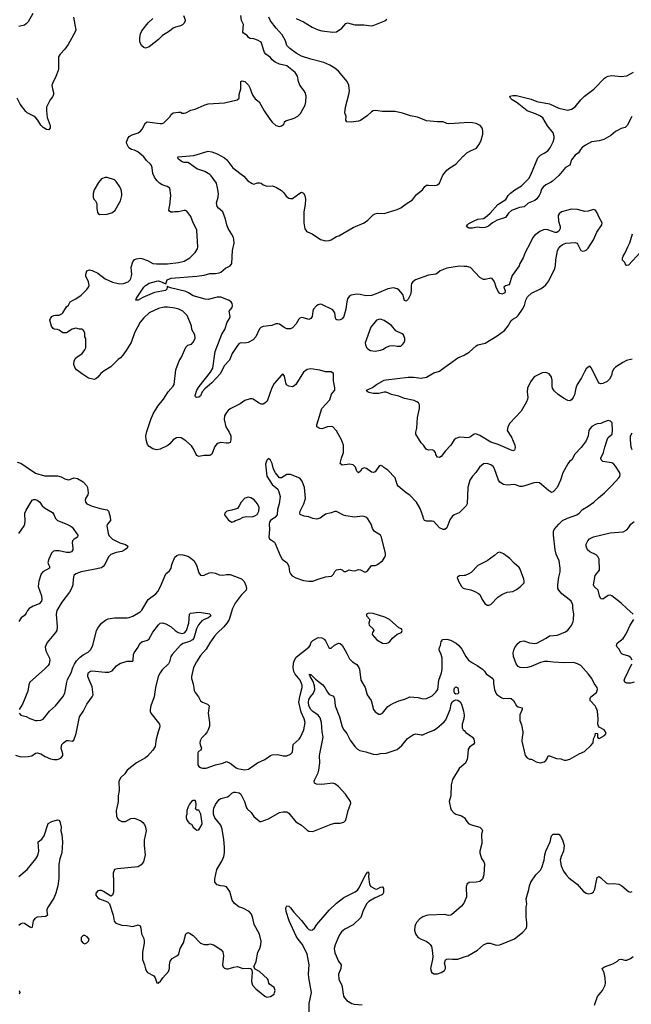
# Model space of a CAD drawing. Header units: inches. Extents: x 1473912 to 1647258, y 640388 to 773423.
# Tile 150 of 256: x 1545159 to 1551820, y 657861 to 668584. Entities that reach past the tile are written whole.
import ezdxf

# ---------------------------------------------------------------- set-up
doc = ezdxf.new("R2010")
doc.units = ezdxf.units.IN
doc.header["$MEASUREMENT"] = 0
for name, color, linetype in [('B5645', 7, 'Continuous'), ('B5646', 7, 'Continuous'), ('B5655', 7, 'Continuous'), ('B5656', 7, 'Continuous')]:
    doc.layers.add(name, color=color, linetype=linetype)

msp = doc.modelspace()

# ---------------------------------------------------------------- linework, layer by layer
at = {"layer": 'B5645', "color": 5}
for points, elevation in [([(1546216, 660000), (1546209, 659970), (1546215, 659910), (1546225, 659885), (1546236, 659870), (1546270, 659853), (1546310, 659853), (1546370, 659885), (1546410, 659888), (1546479, 659859), (1546501, 659841), (1546518, 659818), (1546530, 659790), (1546535, 659750), (1546514, 659650), (1546513, 659590), (1546525, 659490), (1546507, 659413), (1546481, 659379), (1546450, 659359), (1546223, 659337), (1546190, 659330), (1546176, 659290), (1546182, 659190), (1546179, 659081), (1546170, 659049), (1546150, 659039), (1546072, 659090), (1546050, 659100), (1546030, 659102), (1546010, 659097), (1545989, 659070), (1545988, 659050), (1546010, 659022), (1546030, 659009), (1546117, 658977), (1546136, 658956), (1546176, 658830), (1546187, 658767), (1546205, 658745), (1546270, 658724), (1546330, 658720), (1546370, 658712), (1546390, 658710), (1546450, 658728), (1546470, 658717), (1546480, 658690), (1546487, 658630), (1546510, 658579), (1546516, 658550), (1546515, 658525), (1546495, 658430), (1546498, 658350), (1546520, 658290), (1546528, 658248), (1546540, 658220), (1546550, 658206), (1546621, 658170), (1546634, 658150), (1546653, 658093), (1546670, 658092), (1546678, 658102), (1546690, 658107), (1546719, 658150), (1546781, 658219), (1546791, 658249), (1546790, 658290), (1546799, 658330), (1546820, 658360), (1546872, 658388), (1546894, 658407), (1546907, 658470), (1546944, 658530), (1546969, 658630), (1546990, 658643), (1547010, 658637), (1547047, 658610), (1547130, 658526), (1547170, 658512), (1547210, 658512), (1547230, 658518), (1547270, 658507), (1547308, 658488), (1547354, 658454), (1547372, 658432), (1547378, 658390), (1547368, 658290), (1547376, 658270), (1547390, 658255), (1547410, 658248), (1547430, 658248), (1547490, 658265), (1547530, 658271), (1547590, 658251), (1547650, 658256), (1547674, 658250), (1547682, 658242), (1547691, 658211), (1547685, 658110), (1547696, 658070), (1547730, 658031), (1547828, 657948), (1547850, 657939), (1547890, 657946), (1547929, 657970), (1547936, 657984), (1547940, 658010), (1547930, 658045), (1547879, 658079), (1547871, 658090), (1547866, 658126), (1547859, 658139), (1547770, 658217), (1547724, 658244), (1547708, 658268), (1547734, 658326), (1547754, 658430), (1547773, 658470), (1547785, 658510), (1547788, 658550), (1547770, 658626), (1547713, 658730), (1547699, 658799), (1547683, 658843), (1547659, 658870), (1547590, 658909), (1547544, 658924), (1547500, 658960), (1547474, 658994), (1547447, 659090), (1547410, 659140), (1547387, 659147), (1547350, 659150), (1547310, 659163), (1547284, 659190), (1547286, 659226), (1547306, 659330), (1547361, 659419), (1547383, 659470), (1547389, 659509), (1547388, 659572), (1547384, 659656), (1547364, 659770), (1547349, 659810), (1547285, 659890), (1547270, 659930), (1547269, 659970), (1547275, 660000)], 820), ([(1546991, 660000), (1546979, 659970), (1546979, 659930), (1546971, 659910), (1546973, 659890), (1546978, 659870), (1546990, 659851), (1547010, 659831), (1547030, 659821), (1547050, 659791), (1547070, 659771), (1547090, 659758), (1547110, 659762), (1547137, 659803), (1547146, 659830), (1547133, 659930), (1547110, 659974), (1547090, 659975), (1547075, 659990), (1547077, 660000)], 840), ([(1547630, 660000), (1547636, 659990), (1547680, 659950), (1547710, 659907), (1547773, 659853), (1547790, 659852), (1547870, 659880), (1547990, 659951), (1548030, 659958), (1548070, 659956), (1548090, 659941), (1548168, 659848), (1548230, 659811), (1548290, 659759), (1548310, 659748), (1548350, 659744), (1548550, 659822), (1548590, 659832), (1548650, 659834), (1548690, 659844), (1548712, 659868), (1548738, 659970), (1548748, 660000)], 820), ([(1549853, 660000), (1549859, 659979), (1549886, 659946), (1549910, 659930), (1549970, 659914), (1549990, 659903), (1550000, 659894)], 820), ([(1545148, 659252), (1545240, 659330), (1545334, 659446), (1545357, 659483), (1545367, 659530), (1545362, 659630), (1545399, 659661), (1545424, 659696), (1545470, 659830), (1545509, 659850), (1545570, 659870), (1545586, 659866), (1545598, 659850), (1545611, 659790), (1545607, 659750), (1545618, 659710), (1545625, 659625), (1545618, 659510), (1545596, 659444), (1545587, 659387), (1545584, 659230), (1545576, 659150), (1545554, 659070), (1545530, 659016), (1545462, 658910), (1545454, 658890), (1545453, 658870), (1545463, 658830), (1545443, 658817), (1545350, 658811), (1545323, 658797), (1545305, 658770), (1545296, 658704), (1545290, 658694), (1545270, 658700), (1545210, 658740), (1545190, 658745), (1545170, 658736), (1545150, 658718)], 780), ([(1548312, 657708), (1548313, 657870), (1548339, 657990), (1548308, 658150), (1548306, 658194), (1548311, 658291), (1548290, 658410), (1548235, 658515), (1548191, 658570), (1548170, 658604), (1548095, 658770), (1548061, 658870), (1548058, 658910), (1548070, 658935), (1548090, 658928), (1548110, 658910), (1548144, 658864), (1548230, 658773), (1548290, 658694), (1548310, 658677), (1548330, 658669), (1548349, 658671), (1548370, 658690), (1548396, 658730), (1548530, 658886), (1548610, 658962), (1548690, 659024), (1548814, 659086), (1548837, 659103), (1548854, 659126), (1548930, 659276), (1548950, 659305), (1548961, 659290), (1548959, 659250), (1548970, 659170), (1548984, 659144), (1549030, 659117), (1549050, 659116), (1549090, 659136), (1549110, 659139), (1549122, 659122), (1549122, 659078), (1549110, 659055), (1549023, 659017), (1548961, 658979), (1548940, 658960), (1548899, 658881), (1548873, 658807), (1548790, 658725), (1548701, 658679), (1548665, 658650), (1548642, 658618), (1548623, 658577), (1548596, 658510), (1548585, 658470), (1548590, 658422), (1548631, 658331), (1548660, 658290), (1548656, 658250), (1548631, 658190), (1548634, 658130), (1548666, 658070), (1548687, 657950), (1548698, 657930), (1548722, 657902), (1548775, 657870), (1548803, 657863), (1548890, 657855)], 780), ([(1550000, 658970), (1549997, 658963), (1549972, 658928), (1549863, 658837), (1549851, 658830), (1549830, 658827), (1549790, 658838), (1549613, 658833), (1549590, 658828), (1549550, 658812), (1549516, 658790), (1549481, 658750), (1549470, 658730), (1549463, 658710), (1549460, 658670), (1549470, 658630), (1549482, 658610), (1549500, 658590), (1549530, 658570), (1549587, 658547), (1549612, 658532), (1549631, 658511), (1549643, 658490), (1549653, 658450), (1549658, 658382), (1549656, 658350), (1549633, 658250), (1549643, 658210), (1549670, 658194), (1549690, 658191), (1549710, 658194), (1549750, 658208), (1549785, 658230), (1549796, 658250), (1549796, 658270), (1549785, 658310), (1549796, 658344), (1549807, 658353), (1549830, 658357), (1549872, 658352), (1549930, 658353), (1550000, 658377)], 820), ([(1545153, 658010), (1545161, 657990), (1545152, 657970)], 780)]:
    msp.add_lwpolyline(points, dxfattribs=dict(at, elevation=elevation))
at = {"layer": 'B5645', "color": 5, "elevation": 820}
msp.add_lwpolyline([(1545870, 658609), (1545850, 658609), (1545828, 658590), (1545830, 658552), (1545850, 658526), (1545870, 658521), (1545890, 658531), (1545909, 658550), (1545914, 658570), (1545895, 658595)], close=True, dxfattribs=at)
at = {"layer": 'B5646', "color": 5}
for points, elevation in [([(1545746, 668610), (1545769, 668470), (1545765, 668450), (1545687, 668313), (1545650, 668261), (1545599, 668210), (1545582, 668178), (1545581, 668050), (1545578, 668030), (1545554, 667966), (1545515, 667890), (1545510, 667870), (1545516, 667830), (1545527, 667790), (1545527, 667770), (1545518, 667742), (1545492, 667710), (1545451, 667630), (1545451, 667590), (1545460, 667520), (1545491, 667430), (1545490, 667406), (1545485, 667395), (1545475, 667385), (1545450, 667389), (1545414, 667410), (1545390, 667436), (1545356, 667490), (1545335, 667515), (1545312, 667532), (1545241, 667570), (1545225, 667585), (1545163, 667663), (1545133, 667730)], 840), ([(1545302, 668650), (1545250, 668561), (1545230, 668537), (1545210, 668525), (1545150, 668508)], 820), ([(1550000, 663268), (1549945, 663215), (1549890, 663192), (1549870, 663174), (1549844, 663136), (1549810, 663049), (1549790, 663032), (1549770, 663030), (1549730, 663050), (1549670, 663118), (1549650, 663124), (1549590, 663123), (1549569, 663130), (1549557, 663150), (1549554, 663170), (1549522, 663262), (1549481, 663330), (1549407, 663407), (1549370, 663430), (1549282, 663502), (1549270, 663522), (1549250, 663593), (1549170, 663679), (1549126, 663706), (1549110, 663722), (1549090, 663729), (1549070, 663719), (1549039, 663670), (1549030, 663661), (1549010, 663653), (1548990, 663657), (1548937, 663697), (1548910, 663705), (1548886, 663694), (1548870, 663668), (1548850, 663648), (1548830, 663668), (1548816, 663710), (1548790, 663736), (1548750, 663743), (1548670, 663732), (1548650, 663749), (1548664, 663810), (1548685, 663870), (1548684, 663950), (1548665, 664010), (1548610, 664106), (1548570, 664149), (1548555, 664155), (1548510, 664150), (1548450, 664128), (1548429, 664130), (1548395, 664150), (1548394, 664170), (1548451, 664350), (1548536, 664444), (1548556, 664504), (1548591, 664550), (1548593, 664573), (1548578, 664650), (1548577, 664730), (1548550, 664749), (1548490, 664750), (1548428, 664768), (1548330, 664782), (1548290, 664775), (1548250, 664745), (1548165, 664610), (1548150, 664595), (1548130, 664587), (1548090, 664592), (1548066, 664606), (1548056, 664630), (1548043, 664703), (1548030, 664722), (1548010, 664713), (1547930, 664623), (1547907, 664573), (1547853, 664430), (1547830, 664409), (1547810, 664397), (1547790, 664396), (1547759, 664410), (1547702, 664450), (1547690, 664455), (1547670, 664455), (1547610, 664437), (1547560, 664400), (1547450, 664344), (1547430, 664329), (1547410, 664305), (1547391, 664270), (1547386, 664230), (1547406, 664150), (1547442, 664090), (1547458, 664050), (1547459, 664010), (1547450, 663979), (1547428, 663972), (1547410, 663971), (1547350, 663979), (1547310, 663970), (1547283, 663937), (1547250, 663853), (1547230, 663836), (1547170, 663836), (1547110, 663827), (1547090, 663838), (1547080, 663850), (1547053, 663910), (1547030, 663944), (1546970, 663999), (1546918, 664030), (1546890, 664034), (1546866, 664030), (1546830, 664009), (1546796, 663964), (1546774, 663946), (1546690, 663907), (1546650, 663901), (1546610, 663910), (1546570, 663934), (1546550, 663958), (1546535, 664010), (1546534, 664050), (1546542, 664098), (1546589, 664231), (1546614, 664290), (1546664, 664376), (1546724, 664450), (1546777, 664530), (1546829, 664591), (1546841, 664610), (1546861, 664770), (1546897, 664870), (1546921, 664910), (1546970, 665018), (1546990, 665038), (1547030, 665051), (1547050, 665072), (1547069, 665110), (1547065, 665150), (1547033, 665210), (1547029, 665250), (1546982, 665362), (1546935, 665410), (1546892, 665432), (1546850, 665442), (1546770, 665454), (1546734, 665454), (1546670, 665437), (1546570, 665390), (1546510, 665337), (1546470, 665289), (1546410, 665174), (1546373, 665070), (1546319, 664981), (1546282, 664930), (1546257, 664903), (1546230, 664884), (1546170, 664821), (1546150, 664804), (1546079, 664761), (1546043, 664730), (1546010, 664689), (1545988, 664672), (1545970, 664665), (1545910, 664681), (1545842, 664722), (1545778, 664770), (1545764, 664790), (1545750, 664830), (1545752, 664870), (1545770, 664901), (1545838, 664950), (1545869, 664990), (1545880, 665010), (1545879, 665110), (1545868, 665130), (1545868, 665170), (1545856, 665196), (1545848, 665208), (1545835, 665215), (1545810, 665215), (1545770, 665225), (1545730, 665212), (1545670, 665174), (1545630, 665175), (1545590, 665201), (1545570, 665209), (1545533, 665213), (1545522, 665222), (1545506, 665246), (1545489, 665310), (1545494, 665330), (1545509, 665350), (1545530, 665363), (1545550, 665367), (1545590, 665367), (1545619, 665381), (1545630, 665390), (1545670, 665456), (1545690, 665476), (1545710, 665511), (1545733, 665527), (1545770, 665543), (1545830, 665583), (1545890, 665644), (1545908, 665672), (1545914, 665690), (1545908, 665730), (1545880, 665790), (1545880, 665810), (1545892, 665848), (1545921, 665859), (1545950, 665853), (1546010, 665823), (1546090, 665760), (1546170, 665724), (1546248, 665708), (1546290, 665710), (1546340, 665730), (1546361, 665750), (1546370, 665765), (1546379, 665810), (1546372, 665890), (1546390, 665947), (1546410, 665972), (1546430, 665980), (1546470, 665986), (1546490, 665984), (1546550, 665962), (1546610, 665930), (1546650, 665924), (1546770, 665925), (1546890, 665939), (1546950, 665955), (1547012, 665990), (1547070, 666050), (1547095, 666090), (1547099, 666110), (1547087, 666290), (1547082, 666310), (1547047, 666370), (1547022, 666442), (1546978, 666498), (1546965, 666505), (1546950, 666506), (1546890, 666492), (1546848, 666492), (1546830, 666487), (1546807, 666487), (1546790, 666498), (1546785, 666510), (1546786, 666530), (1546796, 666564), (1546806, 666670), (1546795, 666750), (1546767, 666767), (1546710, 666785), (1546683, 666803), (1546652, 666832), (1546628, 666868), (1546608, 666910), (1546603, 666970), (1546595, 666995), (1546585, 667010), (1546539, 667050), (1546510, 667091), (1546445, 667145), (1546410, 667162), (1546375, 667170), (1546349, 667190), (1546327, 667230), (1546324, 667250), (1546338, 667290), (1546352, 667310), (1546385, 667330), (1546450, 667350), (1546476, 667370), (1546493, 667390), (1546530, 667459), (1546549, 667470), (1546690, 667453), (1546710, 667453), (1546730, 667459), (1546795, 667525), (1546810, 667551), (1546830, 667571), (1546890, 667576), (1546910, 667575), (1546930, 667566), (1546950, 667566), (1546970, 667571), (1547022, 667598), (1547071, 667609), (1547170, 667654), (1547210, 667666), (1547390, 667677), (1547528, 667710), (1547548, 667730), (1547548, 667770), (1547569, 667830), (1547569, 667910), (1547583, 667917), (1547612, 667910), (1547650, 667872), (1547670, 667834), (1547682, 667790), (1547697, 667757), (1547723, 667723), (1547768, 667688), (1547821, 667590), (1547882, 667502), (1547910, 667466), (1547950, 667431), (1547990, 667421), (1548010, 667426), (1548030, 667438), (1548039, 667450), (1548044, 667470), (1548059, 667481), (1548150, 667513), (1548190, 667534), (1548217, 667563), (1548239, 667601), (1548267, 667653), (1548277, 667690), (1548279, 667750), (1548269, 667790), (1548259, 667810), (1548212, 667872), (1548197, 667910), (1548183, 667970), (1548161, 668010), (1548070, 668080), (1547990, 668098), (1547941, 668121), (1547908, 668148), (1547890, 668172), (1547841, 668210), (1547827, 668227), (1547790, 668338), (1547750, 668362), (1547710, 668375), (1547670, 668378), (1547650, 668388), (1547638, 668410), (1547597, 668437), (1547590, 668448), (1547597, 668530), (1547574, 668575), (1547569, 668630)], 840), ([(1546943, 668630), (1546963, 668583), (1546963, 668570), (1546950, 668547), (1546932, 668528), (1546910, 668517), (1546856, 668504), (1546830, 668491), (1546790, 668458), (1546713, 668410), (1546670, 668368), (1546570, 668288), (1546530, 668274), (1546510, 668282), (1546490, 668299), (1546470, 668330), (1546467, 668350), (1546466, 668390), (1546474, 668430), (1546490, 668461), (1546558, 668550), (1546610, 668595)], 840), ([(1550000, 667462), (1549890, 667452), (1549830, 667451), (1549810, 667454), (1549770, 667470), (1549710, 667470), (1549590, 667484), (1549490, 667523), (1549416, 667536), (1549330, 667567), (1549250, 667584), (1549110, 667584), (1549035, 667595), (1549010, 667592), (1548990, 667581), (1548944, 667536), (1548870, 667485), (1548850, 667478), (1548768, 667468), (1548722, 667470), (1548713, 667490), (1548714, 667530), (1548701, 667570), (1548706, 667630), (1548745, 667770), (1548751, 667810), (1548744, 667870), (1548726, 667910), (1548630, 668024), (1548590, 668056), (1548537, 668090), (1548470, 668117), (1548330, 668154), (1548228, 668188), (1548170, 668218), (1548100, 668270), (1548070, 668302), (1548053, 668353), (1548019, 668419), (1547951, 668491), (1547891, 668570), (1547873, 668610)], 820), ([(1548170, 668597), (1548250, 668560), (1548344, 668504), (1548410, 668474), (1548450, 668463), (1548570, 668447), (1548610, 668452), (1548668, 668492), (1548710, 668544), (1548730, 668549), (1548810, 668527), (1548907, 668527), (1548990, 668518), (1549010, 668520), (1549136, 668570), (1549158, 668590)], 820), ([(1550000, 665897), (1549950, 665898), (1549810, 665876), (1549739, 665850), (1549710, 665824), (1549690, 665813), (1549610, 665802), (1549470, 665750), (1549442, 665730), (1549428, 665712), (1549423, 665690), (1549424, 665630), (1549414, 665590), (1549390, 665539), (1549370, 665520), (1549350, 665526), (1549331, 665590), (1549290, 665643), (1549270, 665654), (1549230, 665663), (1549170, 665654), (1549043, 665597), (1548990, 665579), (1548930, 665578), (1548868, 665592), (1548830, 665596), (1548770, 665582), (1548749, 665570), (1548730, 665545), (1548722, 665510), (1548713, 665430), (1548690, 665350), (1548670, 665327), (1548650, 665316), (1548630, 665312), (1548614, 665314), (1548603, 665323), (1548597, 665337), (1548590, 665390), (1548570, 665423), (1548450, 665482), (1548430, 665485), (1548410, 665478), (1548390, 665467), (1548360, 665430), (1548352, 665410), (1548344, 665350), (1548331, 665329), (1548310, 665320), (1548250, 665337), (1548230, 665340), (1548210, 665335), (1548198, 665322), (1548169, 665270), (1548130, 665227), (1548110, 665217), (1548070, 665218), (1548039, 665230), (1547990, 665269), (1547970, 665272), (1547950, 665272), (1547905, 665255), (1547810, 665242), (1547787, 665233), (1547770, 665216), (1547730, 665130), (1547703, 665097), (1547647, 665067), (1547610, 665060), (1547570, 665064), (1547550, 665056), (1547530, 665036), (1547475, 664950), (1547443, 664877), (1547387, 664813), (1547346, 664730), (1547250, 664630), (1547176, 664564), (1547148, 664530), (1547130, 664489), (1547110, 664473), (1547090, 664469), (1547075, 664475), (1547070, 664490), (1547087, 664550), (1547113, 664590), (1547236, 664744), (1547261, 664790), (1547289, 664970), (1547362, 665158), (1547392, 665208), (1547420, 665290), (1547445, 665330), (1547450, 665350), (1547442, 665410), (1547474, 665450), (1547478, 665470), (1547474, 665494), (1547464, 665510), (1547433, 665530), (1547350, 665562), (1547310, 665562), (1547210, 665536), (1547179, 665539), (1547050, 665575), (1546997, 665610), (1546970, 665622), (1546802, 665662), (1546774, 665673), (1546770, 665681), (1546765, 665675), (1546763, 665650), (1546746, 665634), (1546628, 665612), (1546502, 665558), (1546450, 665529), (1546424, 665530), (1546432, 665550), (1546510, 665670), (1546530, 665690), (1546570, 665714), (1546650, 665736), (1546670, 665738), (1546693, 665733), (1546750, 665707), (1546766, 665750), (1546810, 665768), (1547090, 665789), (1547170, 665800), (1547230, 665820), (1547290, 665820), (1547330, 665826), (1547350, 665834), (1547402, 665878), (1547450, 665904), (1547469, 665930), (1547476, 666070), (1547494, 666150), (1547491, 666190), (1547486, 666210), (1547467, 666250), (1547428, 666308), (1547414, 666350), (1547402, 666410), (1547372, 666492), (1547323, 666530), (1547310, 666550), (1547301, 666590), (1547319, 666650), (1547323, 666690), (1547314, 666754), (1547302, 666802), (1547244, 666884), (1547230, 666896), (1547175, 666930), (1547090, 666961), (1547010, 667019), (1546990, 667027), (1546949, 667030), (1546921, 667041), (1546884, 667070), (1546882, 667090), (1547055, 667105), (1547210, 667153), (1547250, 667145), (1547310, 667122), (1547390, 667080), (1547416, 667056), (1547482, 666970), (1547600, 666880), (1547644, 666830), (1547690, 666799), (1547710, 666791), (1547750, 666807), (1547770, 666807), (1547790, 666803), (1547810, 666787), (1547850, 666771), (1547910, 666774), (1547930, 666767), (1547956, 666756), (1548010, 666722), (1548037, 666697), (1548063, 666663), (1548090, 666641), (1548110, 666635), (1548130, 666635), (1548210, 666696), (1548230, 666704), (1548250, 666695), (1548263, 666670), (1548272, 666630), (1548269, 666570), (1548255, 666490), (1548255, 666370), (1548266, 666306), (1548282, 666282), (1548293, 666273), (1548346, 666250), (1548436, 666190), (1548490, 666175), (1548530, 666180), (1548550, 666188), (1548610, 666223), (1548635, 666230), (1548790, 666320), (1548910, 666372), (1548950, 666401), (1549010, 666459), (1549029, 666470), (1549056, 666476), (1549130, 666473), (1549270, 666516), (1549310, 666533), (1549370, 666580), (1549438, 666622), (1549481, 666679), (1549546, 666730), (1549573, 666767), (1549590, 666780), (1549610, 666783), (1549682, 666778), (1549710, 666784), (1549730, 666803), (1549769, 666891), (1549810, 666946), (1549843, 666970), (1549911, 667009), (1549990, 667098), (1550000, 667106)], 820), ([(1550000, 664032), (1549950, 664036), (1549910, 664023), (1549890, 664007), (1549854, 663950), (1549798, 663890), (1549750, 663827), (1549730, 663816), (1549710, 663821), (1549693, 663850), (1549687, 663870), (1549670, 663893), (1549650, 663899), (1549610, 663897), (1549587, 663907), (1549557, 663950), (1549530, 663975), (1549473, 664070), (1549472, 664090), (1549486, 664134), (1549490, 664250), (1549514, 664350), (1549512, 664390), (1549501, 664410), (1549483, 664423), (1549455, 664435), (1549350, 664458), (1549290, 664483), (1549210, 664502), (1549150, 664527), (1549130, 664527), (1549070, 664512), (1549010, 664511), (1548964, 664524), (1548952, 664530), (1548937, 664550), (1549001, 664579), (1549045, 664610), (1549130, 664657), (1549150, 664662), (1549390, 664690), (1549450, 664689), (1549530, 664679), (1549590, 664690), (1549670, 664739), (1549730, 664757), (1549750, 664769), (1549930, 664901), (1550000, 664931)], 820), ([(1545130, 663764), (1545170, 663754), (1545330, 663647), (1545430, 663615), (1545570, 663616), (1545610, 663604), (1545650, 663582), (1545687, 663573), (1545705, 663575), (1545750, 663594), (1545790, 663588), (1545851, 663550), (1545888, 663510), (1545897, 663490), (1545904, 663430), (1545900, 663410), (1545876, 663370), (1545871, 663350), (1545876, 663330), (1545890, 663310), (1545950, 663284), (1546050, 663255), (1546110, 663245), (1546125, 663230), (1546143, 663170), (1546147, 663130), (1546135, 663110), (1546113, 663087), (1546108, 663070), (1546122, 662990), (1546130, 662968), (1546170, 662928), (1546248, 662888), (1546311, 662870), (1546336, 662850), (1546330, 662829), (1546305, 662810), (1546270, 662793), (1546210, 662781), (1546150, 662761), (1546126, 662734), (1546086, 662650), (1546070, 662630), (1546050, 662616), (1545964, 662596), (1545828, 662572), (1545771, 662550), (1545748, 662530), (1545740, 662490), (1545738, 662430), (1545725, 662390), (1545703, 662350), (1545618, 662242), (1545564, 662150), (1545556, 662110), (1545568, 661970), (1545562, 661930), (1545550, 661910), (1545458, 661802), (1545442, 661770), (1545437, 661750), (1545442, 661710), (1545474, 661654), (1545482, 661630), (1545486, 661610), (1545479, 661570), (1545468, 661550), (1545431, 661510), (1545270, 661370), (1545259, 661341), (1545248, 661270), (1545189, 661131), (1545154, 661070)], 840), ([(1545151, 662989), (1545207, 663070), (1545215, 663090), (1545220, 663130), (1545214, 663190), (1545216, 663210), (1545230, 663243), (1545296, 663350), (1545310, 663358), (1545330, 663357), (1545350, 663350), (1545380, 663330), (1545405, 663290), (1545430, 663267), (1545516, 663216), (1545530, 663196), (1545550, 663151), (1545569, 663129), (1545671, 663090), (1545710, 663072), (1545730, 663056), (1545792, 662970), (1545788, 662950), (1545752, 662928), (1545734, 662910), (1545730, 662890), (1545739, 662830), (1545736, 662810), (1545723, 662790), (1545700, 662780), (1545670, 662780), (1545590, 662798), (1545550, 662801), (1545526, 662794), (1545505, 662775), (1545475, 662710), (1545467, 662673), (1545473, 662650), (1545484, 662630), (1545482, 662610), (1545411, 662570), (1545393, 662550), (1545367, 662470), (1545362, 662410), (1545397, 662310), (1545401, 662270), (1545395, 662250), (1545370, 662223), (1545304, 662196), (1545262, 662170), (1545243, 662150), (1545230, 662122), (1545210, 662095), (1545176, 662070), (1545151, 662030)], 820), ([(1545155, 661030), (1545172, 661010), (1545230, 660996), (1545270, 660973), (1545330, 660953), (1545350, 660950), (1545390, 660955), (1545413, 660967), (1545485, 661055), (1545550, 661111), (1545629, 661210), (1545649, 661251), (1545671, 661370), (1545681, 661399), (1545720, 661470), (1545737, 661530), (1545755, 661565), (1545779, 661601), (1545818, 661642), (1545850, 661666), (1545904, 661696), (1545930, 661722), (1545954, 661770), (1545997, 661930), (1546010, 661956), (1546049, 662010), (1546094, 662046), (1546121, 662059), (1546192, 662068), (1546330, 662069), (1546350, 662072), (1546391, 662089), (1546470, 662135), (1546490, 662154), (1546557, 662270), (1546643, 662330), (1546665, 662355), (1546694, 662410), (1546749, 662550), (1546790, 662580), (1546809, 662610), (1546817, 662650), (1546850, 662730), (1546870, 662747), (1546890, 662756), (1546910, 662759), (1546935, 662755), (1546990, 662741), (1547010, 662731), (1547054, 662694), (1547083, 662643), (1547110, 662558), (1547130, 662535), (1547150, 662531), (1547170, 662533), (1547222, 662558), (1547250, 662563), (1547290, 662555), (1547330, 662539), (1547370, 662533), (1547410, 662541), (1547450, 662541), (1547574, 662494), (1547605, 662465), (1547623, 662423), (1547628, 662390), (1547624, 662370), (1547570, 662316), (1547506, 662230), (1547476, 662170), (1547440, 662050), (1547416, 662010), (1547382, 661970), (1547310, 661903), (1547282, 661870), (1547230, 661796), (1547190, 661729), (1547130, 661661), (1547083, 661590), (1547053, 661530), (1547032, 661430), (1547032, 661410), (1547049, 661350), (1547059, 661279), (1547070, 661255), (1547105, 661210), (1547130, 661167), (1547150, 661150), (1547205, 661130), (1547221, 661110), (1547213, 661030), (1547228, 660930), (1547225, 660890), (1547213, 660850), (1547202, 660830), (1547180, 660800), (1547140, 660760), (1547123, 660730), (1547120, 660710), (1547124, 660690), (1547139, 660650), (1547133, 660630), (1547107, 660613), (1547101, 660599), (1547098, 660470), (1547111, 660451), (1547130, 660438), (1547151, 660431), (1547190, 660431), (1547290, 660467), (1547372, 660488), (1547410, 660505), (1547450, 660486), (1547515, 660435), (1547530, 660428), (1547610, 660416), (1547650, 660422), (1547750, 660491), (1547830, 660527), (1547889, 660571), (1547910, 660579), (1547970, 660583), (1548030, 660567), (1548070, 660567), (1548110, 660586), (1548130, 660605), (1548139, 660690), (1548202, 660750), (1548217, 660770), (1548254, 660850), (1548270, 660930), (1548258, 660970), (1548224, 661044), (1548201, 661150), (1548213, 661227), (1548236, 661310), (1548236, 661336), (1548215, 661390), (1548158, 661458), (1548144, 661484), (1548137, 661530), (1548143, 661577), (1548153, 661610), (1548170, 661640), (1548307, 661750), (1548321, 661770), (1548335, 661805), (1548350, 661824), (1548410, 661855), (1548450, 661851), (1548476, 661836), (1548490, 661818), (1548530, 661741), (1548550, 661739), (1548589, 661772), (1548630, 661794), (1548650, 661790), (1548670, 661773), (1548722, 661682), (1548750, 661622), (1548783, 661590), (1548830, 661560), (1548853, 661530), (1548861, 661510), (1548876, 661390), (1548923, 661310), (1548942, 661230), (1548988, 661168), (1549011, 661071), (1549030, 661046), (1549070, 661021), (1549090, 661021), (1549110, 661031), (1549170, 661103), (1549190, 661117), (1549230, 661140), (1549290, 661166), (1549355, 661185), (1549410, 661208), (1549499, 661201), (1549550, 661188), (1549590, 661191), (1549650, 661221), (1549690, 661259), (1549712, 661290), (1549725, 661390), (1549752, 661470), (1549759, 661510), (1549761, 661630), (1549750, 661670), (1549731, 661710), (1549726, 661730), (1549730, 661747), (1549744, 661770), (1549750, 661811), (1549767, 661833), (1549810, 661836), (1549850, 661825), (1549914, 661794), (1549943, 661770), (1549973, 661730), (1550000, 661682)], 840), ([(1550000, 662529), (1549950, 662528), (1549930, 662518), (1549925, 662510), (1549938, 662470), (1549971, 662410), (1549990, 662391), (1550000, 662389)], 860), ([(1545113, 660573), (1545170, 660556), (1545250, 660558), (1545292, 660568), (1545330, 660595), (1545350, 660601), (1545390, 660590), (1545438, 660558), (1545493, 660533), (1545530, 660526), (1545568, 660528), (1545590, 660534), (1545610, 660546), (1545628, 660570), (1545630, 660590), (1545612, 660650), (1545619, 660690), (1545635, 660710), (1545670, 660732), (1545690, 660734), (1545730, 660726), (1545750, 660736), (1545775, 660810), (1545811, 660990), (1545850, 661050), (1545890, 661130), (1545950, 661210), (1545959, 661230), (1545950, 661317), (1545914, 661394), (1545903, 661430), (1545903, 661450), (1545910, 661474), (1545930, 661489), (1545950, 661492), (1546090, 661477), (1546130, 661477), (1546168, 661492), (1546213, 661547), (1546250, 661572), (1546330, 661596), (1546390, 661596), (1546395, 661610), (1546398, 661670), (1546405, 661690), (1546448, 661750), (1546469, 661791), (1546491, 661809), (1546550, 661828), (1546570, 661842), (1546610, 661914), (1546670, 661993), (1546690, 662010), (1546710, 662015), (1546750, 662004), (1546810, 661970), (1546854, 661930), (1546886, 661910), (1546930, 661898), (1546955, 661905), (1546977, 661930), (1547003, 662010), (1547010, 662110), (1547021, 662119), (1547112, 662132), (1547230, 662112), (1547238, 662098), (1547240, 662090), (1547216, 662070), (1547170, 662052), (1547144, 662036), (1547106, 661994), (1547084, 661950), (1547055, 661850), (1547041, 661830), (1547010, 661813), (1546941, 661790), (1546910, 661771), (1546818, 661670), (1546804, 661650), (1546789, 661590), (1546779, 661570), (1546710, 661502), (1546688, 661472), (1546669, 661430), (1546638, 661310), (1546624, 661210), (1546589, 661110), (1546579, 661070), (1546580, 661050), (1546588, 661030), (1546670, 660926), (1546680, 660910), (1546684, 660890), (1546682, 660870), (1546667, 660830), (1546647, 660750), (1546633, 660670), (1546610, 660630), (1546550, 660562), (1546530, 660546), (1546430, 660492), (1546331, 660410), (1546303, 660370), (1546262, 660330), (1546240, 660290), (1546241, 660190), (1546232, 660130), (1546232, 660070), (1546216, 660000)], 820), ([(1548748, 660000), (1548765, 660050), (1548762, 660070), (1548706, 660150), (1548630, 660232), (1548590, 660262), (1548570, 660270), (1548450, 660256), (1548390, 660260), (1548370, 660270), (1548366, 660290), (1548372, 660310), (1548410, 660381), (1548418, 660410), (1548429, 660490), (1548426, 660570), (1548466, 660770), (1548454, 660830), (1548446, 660930), (1548430, 660980), (1548410, 661010), (1548351, 661051), (1548331, 661070), (1548310, 661110), (1548304, 661150), (1548310, 661182), (1548326, 661210), (1548358, 661250), (1548373, 661290), (1548370, 661330), (1548357, 661377), (1548324, 661430), (1548323, 661443), (1548310, 661452), (1548330, 661454), (1548381, 661401), (1548459, 661339), (1548484, 661310), (1548510, 661259), (1548530, 661235), (1548570, 661222), (1548576, 661216), (1548586, 661186), (1548595, 661110), (1548642, 660990), (1548670, 660884), (1548690, 660849), (1548721, 660810), (1548757, 660737), (1548810, 660668), (1548839, 660639), (1548864, 660624), (1548930, 660610), (1549010, 660586), (1549050, 660583), (1549090, 660592), (1549150, 660596), (1549250, 660628), (1549270, 660637), (1549320, 660680), (1549383, 660757), (1549450, 660800), (1549472, 660808), (1549530, 660794), (1549550, 660794), (1549610, 660825), (1549670, 660845), (1549697, 660863), (1549782, 660938), (1549800, 660960), (1549847, 661070), (1549860, 661130), (1549870, 661154), (1549890, 661171), (1549910, 661177), (1549930, 661173), (1549956, 661156), (1549972, 661130), (1549994, 661054), (1549999, 661010), (1549995, 660970), (1549980, 660910), (1549980, 660870), (1549990, 660850), (1550000, 660841)], 820), ([(1550000, 660476), (1549944, 660430), (1549874, 660310), (1549857, 660250), (1549854, 660130), (1549838, 660070), (1549840, 660050), (1549853, 660000)], 820), ([(1547275, 660000), (1547276, 660004), (1547290, 660038), (1547330, 660090), (1547350, 660102), (1547421, 660119), (1547440, 660130), (1547470, 660161), (1547490, 660170), (1547510, 660172), (1547550, 660163), (1547568, 660148), (1547608, 660070), (1547625, 660010), (1547630, 660000)], 820), ([(1547077, 660000), (1547081, 660030), (1547079, 660070), (1547070, 660082), (1547050, 660082), (1547030, 660069), (1547010, 660042), (1546995, 660010), (1546991, 660000)], 840)]:
    msp.add_lwpolyline(points, dxfattribs=dict(at, elevation=elevation))
for points, elevation in [([(1546110, 666864), (1546090, 666864), (1546050, 666849), (1546016, 666810), (1545971, 666729), (1545961, 666690), (1545958, 666650), (1545965, 666630), (1545985, 666610), (1545996, 666590), (1546001, 666570), (1545998, 666530), (1546005, 666485), (1546012, 666472), (1546030, 666462), (1546110, 666466), (1546170, 666485), (1546199, 666510), (1546258, 666610), (1546272, 666670), (1546272, 666690), (1546264, 666730), (1546250, 666764), (1546210, 666823), (1546190, 666839)], 860), ([(1549090, 665321), (1549070, 665319), (1549046, 665310), (1548985, 665235), (1548923, 665063), (1548924, 665044), (1548935, 665015), (1548950, 664999), (1548980, 664980), (1549030, 664974), (1549090, 664985), (1549123, 664997), (1549145, 665015), (1549191, 665031), (1549230, 665034), (1549270, 665027), (1549310, 665027), (1549330, 665045), (1549345, 665070), (1549353, 665090), (1549353, 665110), (1549339, 665150), (1549323, 665163), (1549257, 665197), (1549210, 665255), (1549130, 665307)], 840), ([(1547870, 663806), (1547850, 663786), (1547837, 663743), (1547850, 663614), (1547910, 663521), (1547971, 663470), (1547983, 663443), (1547995, 663390), (1547984, 663310), (1547967, 663250), (1547965, 663190), (1547937, 663163), (1547891, 663130), (1547881, 663110), (1547876, 663090), (1547879, 663030), (1547871, 662950), (1547879, 662930), (1547933, 662893), (1547941, 662881), (1547997, 662750), (1548019, 662710), (1548074, 662670), (1548089, 662630), (1548099, 662570), (1548109, 662549), (1548127, 662527), (1548166, 662506), (1548250, 662477), (1548310, 662468), (1548350, 662469), (1548410, 662492), (1548490, 662516), (1548555, 662525), (1548576, 662544), (1548590, 662576), (1548610, 662591), (1548630, 662596), (1548650, 662598), (1548672, 662592), (1548690, 662574), (1548710, 662574), (1548748, 662592), (1548776, 662584), (1548810, 662582), (1548850, 662596), (1548871, 662591), (1548910, 662571), (1548930, 662571), (1548950, 662586), (1548990, 662638), (1549030, 662638), (1549050, 662646), (1549109, 662690), (1549135, 662730), (1549142, 662750), (1549144, 662770), (1549101, 662950), (1549089, 662970), (1549025, 663010), (1549002, 663042), (1548986, 663090), (1548950, 663149), (1548930, 663165), (1548910, 663172), (1548890, 663176), (1548810, 663167), (1548710, 663180), (1548686, 663186), (1548610, 663229), (1548590, 663229), (1548550, 663213), (1548490, 663199), (1548430, 663155), (1548390, 663145), (1548350, 663152), (1548310, 663169), (1548257, 663177), (1548215, 663195), (1548209, 663210), (1548213, 663230), (1548255, 663310), (1548272, 663368), (1548260, 663490), (1548237, 663557), (1548209, 663589), (1548110, 663632), (1548070, 663629), (1548010, 663595), (1547990, 663595), (1547944, 663650), (1547924, 663690), (1547909, 663750), (1547890, 663786)], 860), ([(1547650, 663383), (1547610, 663374), (1547571, 663330), (1547551, 663289), (1547530, 663262), (1547470, 663241), (1547414, 663230), (1547392, 663210), (1547391, 663190), (1547435, 663135), (1547470, 663111), (1547490, 663118), (1547509, 663131), (1547554, 663146), (1547593, 663167), (1547630, 663175), (1547690, 663171), (1547720, 663180), (1547745, 663195), (1547764, 663230), (1547769, 663270), (1547749, 663310), (1547714, 663354), (1547676, 663376)], 860), ([(1548970, 662121), (1548950, 662118), (1548937, 662110), (1548936, 662090), (1548971, 662050), (1548960, 662010), (1548967, 661990), (1549010, 661950), (1549016, 661930), (1549003, 661910), (1548999, 661890), (1549050, 661831), (1549110, 661794), (1549150, 661791), (1549170, 661797), (1549190, 661811), (1549221, 661850), (1549270, 661891), (1549318, 661910), (1549326, 661930), (1549318, 661950), (1549290, 661962), (1549186, 662050), (1549136, 662076), (1549010, 662117)], 860), ([(1549910, 661239), (1549894, 661250), (1549890, 661262), (1549890, 661292), (1549895, 661305), (1549910, 661319), (1549930, 661306), (1549935, 661290), (1549937, 661250), (1549930, 661242)], 820)]:
    msp.add_lwpolyline(points, close=True, dxfattribs=dict(at, elevation=elevation))
at = {"layer": 'B5655', "color": 5}
for points, elevation in [([(1550000, 659894), (1550005, 659890), (1550028, 659850), (1550050, 659827), (1550090, 659810), (1550170, 659790), (1550194, 659770), (1550201, 659750), (1550191, 659729), (1550189, 659711), (1550192, 659612), (1550169, 659530), (1550169, 659510), (1550190, 659450), (1550213, 659413), (1550221, 659390), (1550215, 659270), (1550198, 659222), (1550170, 659198), (1550130, 659190), (1550053, 659187), (1550030, 659170), (1550022, 659138), (1550024, 659030), (1550000, 658970)], 820), ([(1550000, 658377), (1550039, 658390), (1550144, 658450), (1550210, 658508), (1550250, 658527), (1550285, 658525), (1550350, 658505), (1550390, 658509), (1550550, 658575), (1550637, 658643), (1550674, 658687), (1550683, 658710), (1550684, 658750), (1550675, 658810), (1550676, 658924), (1550681, 658950), (1550677, 659010), (1550705, 659110), (1550710, 659151), (1550726, 659190), (1550779, 659270), (1550830, 659321), (1550847, 659350), (1550873, 659430), (1550879, 659490), (1550890, 659530), (1550935, 659630), (1550950, 659694), (1550970, 659714), (1551030, 659712), (1551050, 659692), (1551071, 659651), (1551091, 659591), (1551083, 659530), (1551057, 659470), (1551047, 659430), (1551056, 659370), (1551083, 659310), (1551110, 659271), (1551140, 659240), (1551171, 659211), (1551230, 659171), (1551298, 659090), (1551330, 659070), (1551356, 659064), (1551390, 659070), (1551410, 659086), (1551424, 659116), (1551436, 659190), (1551450, 659241), (1551470, 659253), (1551490, 659239), (1551550, 659180), (1551570, 659172), (1551630, 659178), (1551684, 659170), (1551718, 659150), (1551790, 659091), (1551810, 659083), (1551830, 659088)], 820), ([(1551419, 657850), (1551453, 657947), (1551508, 658010), (1551534, 658070), (1551538, 658090), (1551537, 658150), (1551524, 658204), (1551504, 658250), (1551506, 658254), (1551530, 658268), (1551618, 658302), (1551670, 658331), (1551690, 658347), (1551710, 658351), (1551750, 658341), (1551770, 658343), (1551810, 658359), (1551840, 658380)], 780)]:
    msp.add_lwpolyline(points, dxfattribs=dict(at, elevation=elevation))
at = {"layer": 'B5656', "color": 5}
for points, elevation in [([(1551825, 667530), (1551777, 667430), (1551755, 667410), (1551710, 667397), (1551670, 667377), (1551650, 667365), (1551599, 667321), (1551520, 667280), (1551470, 667263), (1551387, 667253), (1551322, 667218), (1551287, 667193), (1551266, 667170), (1551246, 667134), (1551210, 667110), (1551170, 667057), (1551150, 666998), (1551105, 666975), (1551030, 666887), (1550958, 666822), (1550941, 666810), (1550890, 666786), (1550859, 666761), (1550842, 666738), (1550830, 666698), (1550817, 666670), (1550790, 666631), (1550770, 666613), (1550696, 666584), (1550655, 666545), (1550601, 666539), (1550514, 666506), (1550482, 666478), (1550449, 666430), (1550358, 666402), (1550307, 666373), (1550264, 666336), (1550230, 666321), (1550190, 666316), (1550146, 666326), (1550090, 666314), (1550052, 666312), (1550026, 666330), (1550035, 666350), (1550050, 666363), (1550110, 666395), (1550150, 666411), (1550210, 666417), (1550230, 666431), (1550283, 666477), (1550368, 666572), (1550453, 666627), (1550481, 666670), (1550504, 666696), (1550551, 666731), (1550624, 666776), (1550676, 666824), (1550704, 666856), (1550726, 666894), (1550801, 667079), (1550830, 667108), (1550873, 667130), (1550910, 667156), (1550938, 667190), (1550970, 667254), (1550981, 667290), (1550982, 667310), (1550971, 667350), (1550907, 667427), (1550856, 667516), (1550832, 667532), (1550777, 667557), (1550687, 667590), (1550579, 667679), (1550524, 667710), (1550503, 667730), (1550499, 667750), (1550530, 667758), (1550570, 667758), (1550730, 667719), (1550790, 667694), (1550930, 667667), (1551030, 667620), (1551110, 667601), (1551130, 667600), (1551170, 667609), (1551210, 667635), (1551269, 667711), (1551309, 667750), (1551412, 667828), (1551530, 667947), (1551550, 667960), (1551570, 667970), (1551610, 667977), (1551710, 667965), (1551770, 667973), (1551846, 668014)], 780), ([(1550000, 667106), (1550030, 667132), (1550070, 667156), (1550136, 667184), (1550168, 667232), (1550184, 667270), (1550202, 667338), (1550203, 667370), (1550199, 667390), (1550191, 667410), (1550174, 667430), (1550130, 667454), (1550090, 667462), (1550030, 667465), (1550000, 667462)], 820), ([(1550000, 664931), (1550010, 664936), (1550056, 664964), (1550130, 665033), (1550150, 665043), (1550230, 665060), (1550359, 665141), (1550440, 665200), (1550481, 665250), (1550511, 665309), (1550530, 665324), (1550570, 665344), (1550590, 665364), (1550637, 665430), (1550656, 665470), (1550670, 665530), (1550690, 665566), (1550734, 665606), (1550830, 665651), (1550861, 665670), (1550890, 665696), (1550922, 665738), (1550986, 665874), (1550994, 665906), (1550998, 665970), (1551015, 666065), (1551028, 666092), (1551046, 666114), (1551070, 666134), (1551108, 666150), (1551210, 666157), (1551231, 666150), (1551272, 666070), (1551290, 666064), (1551310, 666065), (1551330, 666075), (1551350, 666096), (1551410, 666187), (1551446, 666270), (1551501, 666350), (1551504, 666370), (1551470, 666430), (1551450, 666481), (1551430, 666510), (1551410, 666515), (1551350, 666499), (1551315, 666495), (1551235, 666515), (1551170, 666521), (1551061, 666490), (1551033, 666470), (1551025, 666450), (1551028, 666388), (1551047, 666330), (1551046, 666310), (1551030, 666279), (1551010, 666267), (1550990, 666265), (1550910, 666296), (1550870, 666298), (1550824, 666276), (1550766, 666234), (1550748, 666210), (1550720, 666150), (1550666, 666050), (1550643, 665990), (1550608, 665930), (1550598, 665902), (1550523, 665797), (1550490, 665695), (1550450, 665684), (1550431, 665670), (1550445, 665630), (1550442, 665610), (1550430, 665602), (1550410, 665595), (1550402, 665598), (1550390, 665602), (1550370, 665622), (1550347, 665670), (1550329, 665729), (1550304, 665764), (1550289, 665769), (1550230, 665756), (1550210, 665756), (1550170, 665777), (1550070, 665884), (1550030, 665896), (1550000, 665897)], 820), ([(1551923, 666057), (1551790, 665912), (1551770, 665907), (1551762, 665910), (1551750, 665938), (1551725, 665965), (1551725, 665985), (1551733, 666010), (1551755, 666045), (1551782, 666110), (1551806, 666154), (1551835, 666250)], 780), ([(1551830, 664885), (1551767, 664873), (1551728, 664852), (1551650, 664798), (1551630, 664780), (1551612, 664750), (1551603, 664710), (1551582, 664670), (1551556, 664644), (1551510, 664620), (1551490, 664617), (1551466, 664626), (1551387, 664787), (1551370, 664809), (1551350, 664801), (1551330, 664781), (1551310, 664749), (1551277, 664683), (1551232, 664610), (1551217, 664570), (1551201, 664499), (1551189, 664471), (1551170, 664445), (1551150, 664434), (1551130, 664435), (1551082, 664462), (1551023, 664503), (1550981, 664541), (1550963, 664570), (1550957, 664590), (1550958, 664658), (1550951, 664691), (1550942, 664710), (1550926, 664726), (1550890, 664740), (1550850, 664737), (1550764, 664696), (1550721, 664639), (1550690, 664570), (1550686, 664530), (1550693, 664470), (1550690, 664450), (1550679, 664421), (1550620, 664320), (1550498, 664190), (1550475, 664150), (1550470, 664110), (1550516, 664036), (1550551, 663950), (1550554, 663926), (1550550, 663895), (1550531, 663889), (1550370, 663956), (1550290, 663983), (1550170, 664057), (1550128, 664072), (1550110, 664069), (1550070, 664041), (1550050, 664033), (1550030, 664029), (1550000, 664032)], 820), ([(1550000, 661682), (1550018, 661650), (1550047, 661610), (1550090, 661578), (1550141, 661550), (1550199, 661510), (1550221, 661490), (1550239, 661459), (1550311, 661410), (1550319, 661390), (1550320, 661350), (1550332, 661290), (1550345, 661250), (1550355, 661235), (1550410, 661198), (1550430, 661191), (1550490, 661196), (1550513, 661193), (1550539, 661170), (1550570, 661112), (1550590, 661102), (1550631, 661091), (1550631, 661071), (1550608, 661012), (1550605, 660990), (1550608, 660950), (1550625, 660905), (1550639, 660830), (1550640, 660810), (1550630, 660770), (1550628, 660728), (1550666, 660570), (1550685, 660545), (1550710, 660532), (1550734, 660530), (1550783, 660503), (1550830, 660491), (1550870, 660501), (1550890, 660515), (1550901, 660530), (1550914, 660566), (1550930, 660567), (1551004, 660536), (1551054, 660534), (1551090, 660521), (1551110, 660521), (1551150, 660531), (1551252, 660588), (1551310, 660613), (1551381, 660679), (1551404, 660710), (1551409, 660751), (1551428, 660790), (1551430, 660814), (1551451, 660811), (1551454, 660770), (1551458, 660758), (1551470, 660754), (1551528, 660790), (1551546, 660810), (1551536, 660836), (1551526, 660850), (1551470, 660878), (1551462, 660890), (1551457, 660910), (1551461, 660970), (1551452, 661052), (1551439, 661090), (1551427, 661110), (1551374, 661170), (1551373, 661190), (1551381, 661210), (1551443, 661257), (1551453, 661290), (1551449, 661310), (1551415, 661355), (1551389, 661410), (1551356, 661456), (1551270, 661549), (1551235, 661570), (1551190, 661583), (1551090, 661580), (1550970, 661586), (1550910, 661595), (1550874, 661594), (1550830, 661584), (1550730, 661540), (1550690, 661527), (1550650, 661524), (1550609, 661529), (1550590, 661539), (1550566, 661570), (1550536, 661650), (1550535, 661690), (1550541, 661719), (1550552, 661748), (1550584, 661790), (1550610, 661811), (1550650, 661818), (1550710, 661797), (1550770, 661791), (1550790, 661795), (1550892, 661848), (1550930, 661872), (1551018, 661882), (1551103, 661917), (1551130, 661936), (1551170, 661987), (1551189, 662030), (1551192, 662050), (1551194, 662114), (1551183, 662170), (1551182, 662210), (1551164, 662250), (1551144, 662270), (1551065, 662330), (1551030, 662370), (1551021, 662390), (1551020, 662430), (1551030, 662514), (1551044, 662570), (1551044, 662610), (1551034, 662690), (1551003, 662763), (1550992, 662812), (1550973, 662970), (1550973, 663010), (1550981, 663030), (1551030, 663090), (1551072, 663128), (1551125, 663155), (1551227, 663193), (1551253, 663210), (1551290, 663251), (1551350, 663284), (1551411, 663329), (1551462, 663378), (1551530, 663431), (1551609, 663510), (1551684, 663596), (1551694, 663610), (1551699, 663630), (1551696, 663650), (1551650, 663721), (1551630, 663743), (1551610, 663756), (1551512, 663772), (1551492, 663792), (1551490, 663810), (1551518, 663870), (1551531, 663930), (1551561, 664019), (1551570, 664034), (1551612, 664070), (1551616, 664110), (1551612, 664192), (1551595, 664210), (1551570, 664217), (1551518, 664202), (1551490, 664185), (1551450, 664184), (1551430, 664177), (1551390, 664153), (1551370, 664129), (1551359, 664110), (1551351, 664051), (1551330, 663999), (1551274, 663926), (1551207, 663853), (1551171, 663790), (1551149, 663771), (1551130, 663746), (1551074, 663650), (1551050, 663570), (1551013, 663490), (1550970, 663442), (1550950, 663435), (1550917, 663457), (1550844, 663523), (1550819, 663539), (1550790, 663545), (1550759, 663541), (1550670, 663510), (1550630, 663501), (1550610, 663501), (1550550, 663520), (1550470, 663515), (1550430, 663522), (1550390, 663547), (1550373, 663570), (1550332, 663692), (1550316, 663716), (1550290, 663736), (1550250, 663752), (1550210, 663747), (1550168, 663710), (1550128, 663652), (1550090, 663613), (1550062, 663570), (1550040, 663490), (1550032, 663310), (1550023, 663290), (1550000, 663268)], 840), ([(1551830, 663899), (1551818, 663930), (1551810, 664010), (1551812, 664050), (1551830, 664084)], 820), ([(1551840, 662110), (1551770, 662170), (1551710, 662231), (1551610, 662310), (1551590, 662316), (1551570, 662312), (1551510, 662273), (1551490, 662277), (1551475, 662310), (1551458, 662370), (1551416, 662410), (1551410, 662430), (1551427, 662530), (1551475, 662590), (1551470, 662710), (1551456, 662736), (1551436, 662756), (1551369, 662789), (1551344, 662810), (1551329, 662850), (1551330, 662872), (1551346, 662910), (1551366, 662930), (1551410, 662951), (1551590, 662995), (1551730, 663008), (1551771, 663029), (1551791, 663049), (1551814, 663090), (1551850, 663120)], 820), ([(1550000, 662389), (1550073, 662373), (1550117, 662357), (1550156, 662336), (1550170, 662325), (1550196, 662270), (1550226, 662226), (1550250, 662207), (1550270, 662207), (1550290, 662215), (1550366, 662294), (1550410, 662325), (1550468, 662350), (1550530, 662357), (1550570, 662379), (1550613, 662410), (1550653, 662450), (1550655, 662470), (1550650, 662490), (1550610, 662599), (1550598, 662618), (1550544, 662664), (1550496, 662716), (1550470, 662738), (1550430, 662767), (1550390, 662784), (1550364, 662776), (1550332, 662748), (1550250, 662689), (1550150, 662641), (1550077, 662563), (1550052, 662548), (1550010, 662529), (1550000, 662529)], 860), ([(1551830, 661610), (1551815, 661635), (1551792, 661652), (1551730, 661670), (1551718, 661678), (1551708, 661690), (1551690, 661729), (1551667, 661750), (1551658, 661770), (1551666, 661794), (1551730, 661844), (1551764, 661896), (1551809, 661990), (1551848, 662050)], 820), ([(1551850, 661370), (1551810, 661359), (1551770, 661359), (1551750, 661370), (1551744, 661390), (1551749, 661410), (1551828, 661570)], 820), ([(1550000, 660841), (1550020, 660820), (1550090, 660770), (1550106, 660750), (1550113, 660710), (1550099, 660690), (1550058, 660662), (1550042, 660638), (1550038, 660550), (1550034, 660530), (1550013, 660487), (1550000, 660476)], 820)]:
    msp.add_lwpolyline(points, dxfattribs=dict(at, elevation=elevation))

doc.saveas('drawing.dxf')
